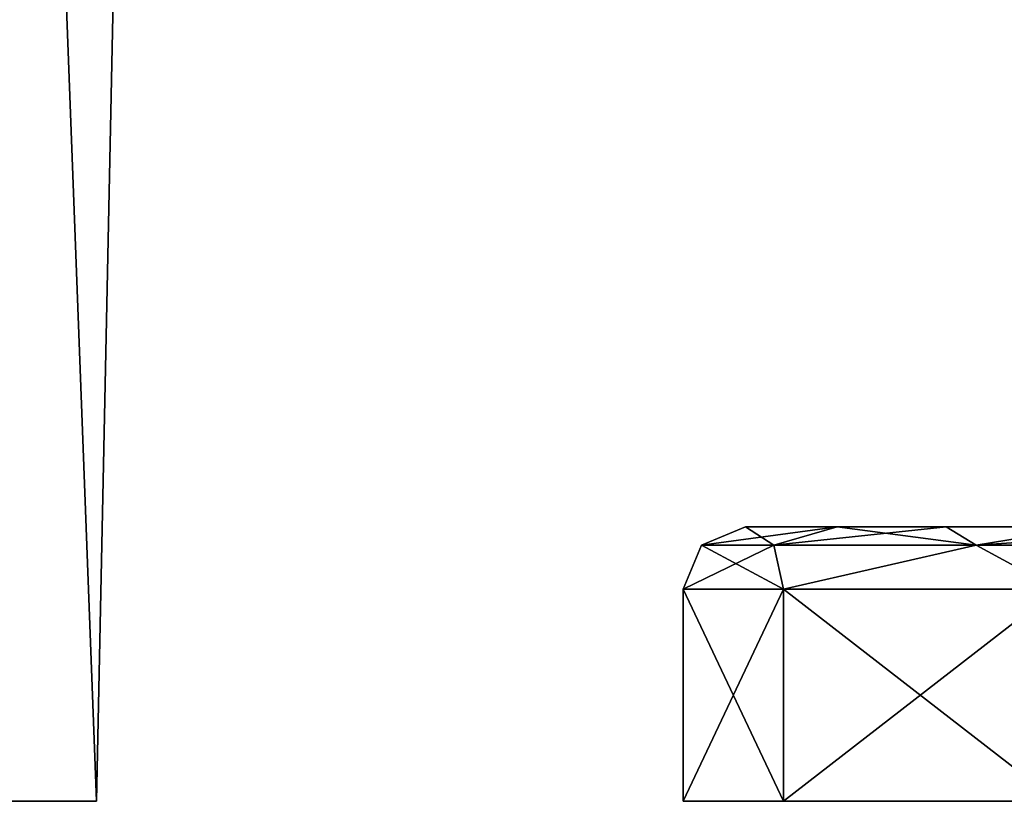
# Model space of a CAD drawing. Header units: metres. Extents: x -204 to 106, y -88 to 116.
# Tile 231 of 256: x -133 to -94, y -88 to -57. Entities that reach past the tile are written whole.
import ezdxf

# ---------------------------------------------------------------- set-up
doc = ezdxf.new("R2010")
doc.units = ezdxf.units.M
doc.layers.add('solid_20472013_1', color=7, linetype='CONTINUOUS')

msp = doc.modelspace()

# ---------------------------------------------------------------- linework, layer by layer
at = {"layer": 'solid_20472013_1'}
for points in [[(-139.600067, -50.086567, -18.243944), (-131.887543, -38.799999, -10.627277), (-137.656631, -88.300003, -16.989424)], [(-131.887543, -38.799999, 10.627277), (-137.763443, -46.657555, 17.066534), (-137.656631, -88.300003, 16.989424)], [(-131.887543, -38.799999, 10.627277), (-137.656631, -88.300003, 16.989424), (-130.02774, -88.300003, 6.4891)], [(-131.887543, -38.799999, -10.627277), (-130.02774, -88.300003, -6.4891), (-137.656631, -88.300003, -16.989424)], [(-129, -38.799999, 0), (-131.887543, -38.799999, 10.627277), (-130.02774, -88.300003, 6.4891)], [(-131.887543, -38.799999, -10.627277), (-129, -38.799999, 0), (-130.02774, -88.300003, -6.4891)], [(-129, -38.799999, 0), (-130.02774, -88.300003, 6.4891), (-130.02774, -88.300003, -6.4891)], [(-105.767769, -78.032234, 0), (-104, -77.300003), (-100.320068, -77.300003, -13.742432)], [(-102.869347, -78.032234, 12.698808), (-104, -77.300003), (-105.767769, -78.032234, 0)], [(-102.869347, -78.032234, -12.698808), (-105.767769, -78.032234, 0), (-100.320068, -77.300003, -13.742432)], [(-84.141151, -77.300003, -10.517258), (-100.320068, -77.300003, -13.742432), (-104, -77.300003)], [(-88.863716, -77.300003, 4.017251), (-104, -77.300003), (-100.320084, -77.300003, 13.742408)], [(-102.869347, -78.032234, 12.698808), (-100.320084, -77.300003, 13.742408), (-104, -77.300003)], [(-88.863716, -77.300003, -4.017251), (-84.141151, -77.300003, -10.517258), (-104, -77.300003)], [(-88.863716, -77.300003, 4.017251), (-88.863716, -77.300003, -4.017251), (-104, -77.300003)], [(-102.869347, -78.032234, -12.698808), (-100.320068, -77.300003, -13.742432), (-95.950066, -77.300003, -19.440809)], [(-94.748154, -78.032234, -22.882462), (-102.869347, -78.032234, -12.698808), (-95.950066, -77.300003, -19.440809)], [(-102.869347, -78.032234, 12.698808), (-94.748154, -78.032234, 22.882462), (-100.320084, -77.300003, 13.742408)], [(-100.320084, -77.300003, 13.742408), (-52.679932, -77.300003, 13.742432), (-76.5, -77.300003, 13)], [(-84.141151, -77.300003, 10.517258), (-100.320084, -77.300003, 13.742408), (-76.5, -77.300003, 13)], [(-100.320084, -77.300003, 13.742408), (-95.950081, -77.300003, 19.44079), (-52.679932, -77.300003, 13.742432)], [(-94.748154, -78.032234, 22.882462), (-95.950081, -77.300003, 19.44079), (-100.320084, -77.300003, 13.742408)], [(-84.141151, -77.300003, 10.517258), (-88.863716, -77.300003, 4.017251), (-100.320084, -77.300003, 13.742408)], [(-52.67992, -77.300003, -13.742408), (-100.320068, -77.300003, -13.742432), (-76.5, -77.300003, -13)], [(-84.141151, -77.300003, -10.517258), (-76.5, -77.300003, -13), (-100.320068, -77.300003, -13.742432)], [(-57.049919, -77.300003, -19.44079), (-95.950066, -77.300003, -19.440809), (-100.320068, -77.300003, -13.742432)], [(-52.67992, -77.300003, -13.742408), (-57.049919, -77.300003, -19.44079), (-100.320068, -77.300003, -13.742432)], [(-95.950081, -77.300003, 19.44079), (-57.049938, -77.300003, 19.440809), (-52.679932, -77.300003, 13.742432)], [(-95.950081, -77.300003, 19.44079), (-90.253792, -77.300003, 23.813509), (-57.049938, -77.300003, 19.440809)], [(-94.748154, -78.032234, 22.882462), (-90.253792, -77.300003, 23.813509), (-95.950081, -77.300003, 19.44079)], [(-62.746208, -77.300003, -23.813509), (-90.253769, -77.300003, -23.813522), (-95.950066, -77.300003, -19.440809)], [(-94.748154, -78.032234, -22.882462), (-95.950066, -77.300003, -19.440809), (-90.253769, -77.300003, -23.813522)], [(-57.049919, -77.300003, -19.44079), (-62.746208, -77.300003, -23.813509), (-95.950066, -77.300003, -19.440809)], [(-94.748154, -78.032234, -22.882462), (-90.253769, -77.300003, -23.813522), (-83.619621, -77.300003, -26.562399)], [(-83.012688, -78.032234, -28.533962), (-94.748154, -78.032234, -22.882462), (-83.619621, -77.300003, -26.562399)], [(-94.748154, -78.032234, 22.882462), (-83.012688, -78.032234, 28.533962), (-90.253792, -77.300003, 23.813509)], [(-105.767769, -78.032234, 0), (-106.5, -79.800003), (-102.480759, -79.800003, 15.000003)], [(-102.869347, -78.032234, -12.698808), (-102.480759, -79.800003, -15.000003), (-106.5, -79.800003)], [(-102.869347, -78.032234, -12.698808), (-106.5, -79.800003), (-105.767769, -78.032234, 0)], [(-102.869347, -78.032234, 12.698808), (-105.767769, -78.032234, 0), (-102.480759, -79.800003, 15.000003)], [(-102.869347, -78.032234, 12.698808), (-102.480759, -79.800003, 15.000003), (-94.748154, -78.032234, 22.882462)], [(-94.748154, -78.032234, -22.882462), (-102.480759, -79.800003, -15.000003), (-102.869347, -78.032234, -12.698808)], [(-94.748154, -78.032234, 22.882462), (-102.480759, -79.800003, 15.000003), (-91.5, -79.800003, 25.980762)], [(-94.748154, -78.032234, -22.882462), (-91.5, -79.800003, -25.980762), (-102.480759, -79.800003, -15.000003)], [(-94.748154, -78.032234, 22.882462), (-91.5, -79.800003, 25.980762), (-83.012688, -78.032234, 28.533962)], [(-83.012688, -78.032234, -28.533962), (-91.5, -79.800003, -25.980762), (-94.748154, -78.032234, -22.882462)], [(-102.480759, -79.800003, -15.000003), (-102.48082, -88.300003, -14.999898), (-106.5, -88.300003)], [(-106.5, -79.800003), (-106.5, -88.300003), (-102.48082, -88.300003, 14.999898)], [(-102.480759, -79.800003, -15.000003), (-106.5, -88.300003), (-106.5, -79.800003)], [(-102.480759, -79.800003, 15.000003), (-106.5, -79.800003), (-102.48082, -88.300003, 14.999898)], [(-91.5, -79.800003, -25.980762), (-91.500099, -88.300003, -25.980692), (-102.48082, -88.300003, -14.999898)], [(-102.480759, -79.800003, -15.000003), (-91.5, -79.800003, -25.980762), (-102.48082, -88.300003, -14.999898)], [(-102.480759, -79.800003, 15.000003), (-102.48082, -88.300003, 14.999898), (-91.500099, -88.300003, 25.980692)], [(-91.5, -79.800003, 25.980762), (-102.480759, -79.800003, 15.000003), (-91.500099, -88.300003, 25.980692)], [(-130.02774, -88.300003, -6.4891), (-130.02774, -88.300003, 6.4891), (-137.656631, -88.300003, 16.989424)], [(-137.656631, -88.300003, -16.989424), (-130.02774, -88.300003, -6.4891), (-137.656631, -88.300003, 16.989424)], [(-106.5, -88.300003), (-102.48082, -88.300003, -14.999898), (-46.5, -88.300003)], [(-50.519184, -88.300003, 14.999898), (-106.5, -88.300003), (-46.5, -88.300003)], [(-50.519184, -88.300003, 14.999898), (-102.48082, -88.300003, 14.999898), (-106.5, -88.300003)], [(-102.48082, -88.300003, -14.999898), (-50.519184, -88.300003, -14.999898), (-46.5, -88.300003)], [(-102.48082, -88.300003, -14.999898), (-91.500099, -88.300003, -25.980692), (-50.519184, -88.300003, -14.999898)], [(-61.499905, -88.300003, 25.980692), (-91.500099, -88.300003, 25.980692), (-102.48082, -88.300003, 14.999898)], [(-50.519184, -88.300003, 14.999898), (-61.499905, -88.300003, 25.980692), (-102.48082, -88.300003, 14.999898)]]:
    msp.add_3dface(points, dxfattribs=at)

doc.saveas('drawing.dxf')
